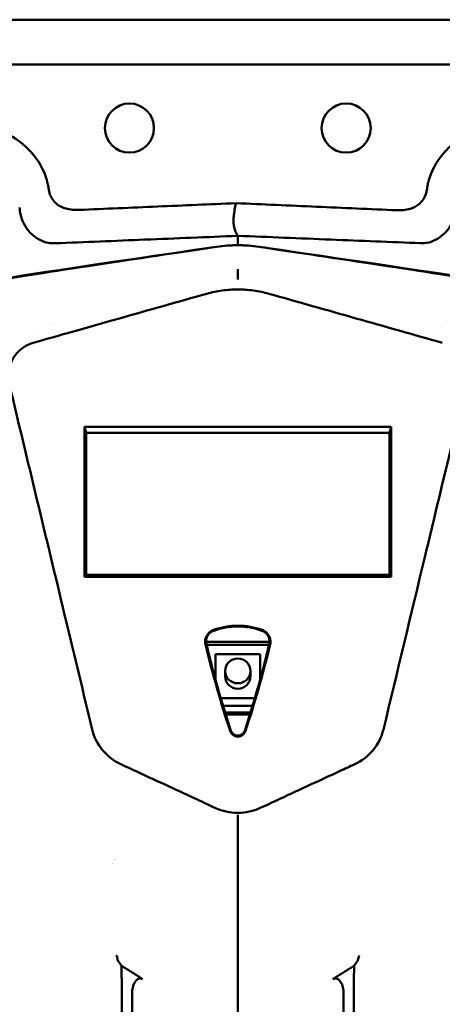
# Model space of a CAD drawing. Header units: millimetres. Extents: x 0 to 6049, y -120 to 1682.
# Tile 178 of 256: x 1349 to 1407, y 1359 to 1495. Entities that reach past the tile are written whole.
import ezdxf

# ---------------------------------------------------------------- set-up
doc = ezdxf.new("R2010")
doc.units = ezdxf.units.MM
doc.header["$LTSCALE"] = 2
doc.layers.add('Sichtbar (ISO)', color=7, linetype='Continuous', lineweight=50)

msp = doc.modelspace()

# ---------------------------------------------------------------- linework, layer by layer
at = {"layer": 'Sichtbar (ISO)'}
for p, q in [((1496.407, 1495.37), (1261.407, 1495.37)), ((1412.759, 1489.17), (1345.056, 1489.17)), ((1378.467, 1469.022), (1378.467, 1469.023)), ((1353.437, 1453.2), (1353.437, 1453.2)), ((1350.426, 1452.24), (1350.426, 1452.24)), ((1407.097, 1452.778), (1407.097, 1452.778)), ((1357.671, 1439.006), (1357.907, 1438.164)), ((1357.671, 1439.006), (1357.671, 1418.257)), ((1400.143, 1439.006), (1357.671, 1439.006)), ((1399.907, 1438.164), (1357.907, 1438.164)), ((1357.907, 1438.164), (1357.907, 1418.517)), ((1400.143, 1439.006), (1399.907, 1438.164)), ((1399.907, 1418.517), (1399.907, 1438.164)), ((1400.143, 1418.257), (1400.143, 1439.006)), ((1357.671, 1418.257), (1357.907, 1418.517)), ((1357.671, 1418.257), (1400.143, 1418.257)), ((1357.907, 1418.517), (1399.907, 1418.517)), ((1399.907, 1418.517), (1400.143, 1418.257)), ((1383.305, 1409.252), (1374.509, 1409.252)), ((1383.24, 1408.822), (1374.574, 1408.822)), ((1375.807, 1407.531), (1382.007, 1407.531)), ((1375.807, 1404.053), (1375.807, 1407.531)), ((1382.007, 1407.531), (1382.007, 1404.053)), ((1377.157, 1404.486), (1377.157, 1405.234)), ((1380.657, 1404.486), (1380.657, 1405.234)), ((1381.26, 1401.441), (1376.554, 1401.441)), ((1380.94, 1400.374), (1376.874, 1400.374)), ((1377.146, 1399.49), (1380.668, 1399.49)), ((1377.239, 1399.19), (1380.575, 1399.19))]:
    msp.add_line(p, q, dxfattribs=at)
for centre in [(1363.907, 1480.37), (1393.907, 1480.37)]:
    msp.add_circle(centre, 3.4, dxfattribs=at)
for centre, radius, start, end in [((1378.907, 1444.149), 19.999, 81.50136, 98.49864), ((1378.907, 1444.156), 20, 81.66357, 98.33643), ((1378.907, 1370.37), 1.6, 90.49972, 90.52963), ((1378.907, 1370.37), 1.6, 269.47817, 269.51615)]:
    msp.add_arc(centre, radius, start, end, dxfattribs=at)
for centre, major_axis, ratio, start_param, end_param in [((1483.982, 1433.617), (35.564, -124.874), 0.8646349, 4.6644607, 4.760345), ((1484.334, 1433.718), (35.59, -124.957), 0.865922, 4.6645148, 4.7602561), ((1273.48, 1433.718), (-35.59, -124.957), 0.865922, 1.5229292, 1.6186705), ((1273.834, 1433.617), (-35.564, -124.873), 0.8646281, 1.5228421, 1.6187271), ((1378.907, 1404.486), (1.75, 0), 0.9823361, 3.1415927, 6.2831853), ((1366.257, 1399.115), (-6.828, -3.734), 0.9519122, 6.0306006, 6.8973083), ((1391.557, 1399.115), (6.828, -3.734), 0.9519125, 5.6690736, 6.535771), ((1355.283, 1385.449), (0.198, 11.798), 0.6653497, 5.9042223, 5.9042393), ((1355.283, 1385.449), (-0.198, -11.798), 0.6653497, 0.9554443, 0.955447), ((1355.283, 1385.449), (-0.198, -11.798), 0.6653497, 1.0208554, 1.0208573)]:
    msp.add_ellipse(centre, major_axis=major_axis, ratio=ratio, start_param=start_param, end_param=end_param, dxfattribs=at)
msp.add_ellipse((1378.907, 1405.234), major_axis=(-1.75, 0), ratio=0.9823361, dxfattribs=at)
for points, knots in [([(1345.056, 1480.511), (1346.025, 1480.139), (1346.962, 1479.673), (1348.877, 1478.433), (1349.634, 1477.739), (1350.621, 1476.687), (1351.175, 1476.013), (1352.252, 1474.048), (1352.469, 1473.277), (1352.589, 1472.729)], [0.0000009, 0.0000009, 0.0000009, 0.0000009, 0.3115061, 0.3115061, 0.6871301, 0.6871301, 1.0044142, 1.0044142, 1.3415508, 1.3415508, 1.3415508, 1.3415508]), ([(1405.226, 1472.738), (1405.351, 1473.27), (1405.578, 1474.056), (1406.456, 1475.707), (1406.954, 1476.403), (1408.189, 1477.776), (1408.958, 1478.424), (1410.716, 1479.603), (1411.716, 1480.111), (1412.759, 1480.511)], [0.00023916, 0.00023916, 0.00023916, 0.00023916, 0.16401166, 0.16401166, 0.29695781, 0.29695781, 0.45648425, 0.45648425, 0.63377342, 0.63377342, 0.63377342, 0.63377342]), ([(1352.71, 1472.049), (1352.695, 1472.162), (1352.678, 1472.274), (1352.64, 1472.501), (1352.618, 1472.615), (1352.589, 1472.729)], [-0.069327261, -0.069327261, -0.069327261, -0.069327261, -0.035260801, -0.035260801, -0.000293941, -0.000293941, -0.000293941, -0.000293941]), ([(1352.71, 1472.049), (1352.748, 1471.758), (1352.814, 1471.471), (1352.999, 1470.968), (1353.106, 1470.751), (1353.426, 1470.263), (1353.656, 1470.017), (1354.282, 1469.539), (1354.688, 1469.35), (1355.699, 1469.057), (1356.322, 1469.007), (1356.929, 1469.035)], [-0.58090496, -0.58090496, -0.58090496, -0.58090496, -0.49258318, -0.49258318, -0.41946314, -0.41946314, -0.31694831, -0.31694831, -0.18253289, -0.18253289, -0.00013304, -0.00013304, -0.00013304, -0.00013304]), ([(1405.099, 1472.014), (1405.061, 1471.716), (1404.994, 1471.422), (1404.804, 1470.908), (1404.694, 1470.688), (1404.376, 1470.207), (1404.153, 1469.969), (1403.552, 1469.507), (1403.164, 1469.322), (1402.164, 1469.019), (1401.53, 1468.968), (1400.913, 1468.994)], [0.00002983, 0.00002983, 0.00002983, 0.00002983, 0.09017498, 0.09017498, 0.16419595, 0.16419595, 0.26322311, 0.26322311, 0.39174946, 0.39174946, 0.5765805, 0.5765805, 0.5765805, 0.5765805]), ([(1405.226, 1472.738), (1405.196, 1472.617), (1405.173, 1472.495), (1405.132, 1472.253), (1405.115, 1472.134), (1405.099, 1472.014)], [-0.073565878, -0.073565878, -0.073565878, -0.073565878, -0.036309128, -0.036309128, -0.000029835, -0.000029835, -0.000029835, -0.000029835]), ([(1348.722, 1469.179), (1348.72, 1469.215), (1348.718, 1469.251), (1348.716, 1469.324), (1348.715, 1469.36), (1348.715, 1469.397)], [-0.021776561, -0.021776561, -0.021776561, -0.021776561, -0.010923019, -0.010923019, -0.000001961, -0.000001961, -0.000001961, -0.000001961]), ([(1351.828, 1464.758), (1351.418, 1464.9), (1351.047, 1465.125), (1350.333, 1465.698), (1350, 1466.05), (1349.422, 1466.855), (1349.184, 1467.305), (1348.851, 1468.233), (1348.751, 1468.703), (1348.722, 1469.179)], [-0.57904599, -0.57904599, -0.57904599, -0.57904599, -0.44220532, -0.44220532, -0.29471742, -0.29471742, -0.14317918, -0.14317918, -0.00001314, -0.00001314, -0.00001314, -0.00001314]), ([(1378.663, 1469.971), (1375.041, 1469.82), (1371.416, 1469.664), (1364.175, 1469.351), (1360.55, 1469.194), (1356.929, 1469.035)], [-2.1745357, -2.1745357, -2.1745357, -2.1745357, -1.0873806, -1.0873806, -0.0001312, -0.0001312, -0.0001312, -0.0001312]), ([(1378.662, 1469.965), (1378.588, 1469.645), (1378.462, 1469.028), (1378.319, 1468.146), (1378.287, 1467.346), (1378.377, 1466.628), (1378.584, 1466.017), (1378.786, 1465.627), (1378.895, 1465.461)], [0.00093949, 0.00093949, 0.00093949, 0.00093949, 0.16666667, 0.33333333, 0.5, 0.66666667, 0.83333333, 0.99975265, 0.99975265, 0.99975265, 0.99975265]), ([(1400.913, 1468.994), (1397.204, 1469.154), (1393.496, 1469.314), (1386.079, 1469.638), (1382.37, 1469.801), (1378.663, 1469.971)], [-2.2276142, -2.2276142, -2.2276142, -2.2276142, -1.1140152, -1.1140152, -0.0002575, -0.0002575, -0.0002575, -0.0002575]), ([(1405.953, 1464.738), (1406.363, 1464.911), (1406.751, 1465.145), (1407.477, 1465.729), (1407.808, 1466.079), (1408.378, 1466.868), (1408.612, 1467.303), (1408.946, 1468.201), (1409.051, 1468.656), (1409.088, 1469.118)], [-0.5743991, -0.5743991, -0.5743991, -0.5743991, -0.43217453, -0.43217453, -0.28632154, -0.28632154, -0.13922428, -0.13922428, -0.00000153, -0.00000153, -0.00000153, -0.00000153]), ([(1353.598, 1464.429), (1357.752, 1464.591), (1361.903, 1464.757), (1370.336, 1465.1), (1374.613, 1465.278), (1378.895, 1465.461)], [0.00411, 0.00411, 0.00411, 0.00411, 1.2515012, 1.2515012, 2.5364477, 2.5364477, 2.5364477, 2.5364477]), ([(1378.895, 1465.461), (1383.192, 1465.281), (1387.491, 1465.105), (1395.923, 1464.765), (1400.054, 1464.602), (1404.185, 1464.442)], [-2.5320819, -2.5320819, -2.5320819, -2.5320819, -1.2406337, -1.2406337, -0.0000133, -0.0000133, -0.0000133, -0.0000133]), ([(1378.907, 1464.546), (1378.907, 1464.698), (1378.907, 1464.851), (1378.907, 1465.156), (1378.907, 1465.308), (1378.895, 1465.461)], [-4.6201871, -4.6201871, -4.6201871, -4.6201871, -2.3116689, -2.3116689, -0.0036181, -0.0036181, -0.0036181, -0.0036181]), ([(1376.007, 1463.945), (1342.275, 1459.002), (1336.018, 1457.962), (1331.907, 1454.14), (1329.813, 1446.353), (1321.839, 1411.706), (1319.123, 1399.753)], [0, 0, 0, 0, 0.21405303, 0.43408641, 0.6541198, 0.84180177, 0.84180177, 0.84180177, 0.84180177]), ([(1319.336, 1399.681), (1319.788, 1401.671), (1320.291, 1403.879), (1322.115, 1411.854), (1323.473, 1417.752), (1326.7, 1431.683), (1329.749, 1444.772), (1331.247, 1450.285), (1331.751, 1452.098), (1333.326, 1454.869), (1334.052, 1455.646), (1335.647, 1456.886), (1336.595, 1457.339), (1338.221, 1457.923), (1339.223, 1458.194), (1342.132, 1458.723), (1342.719, 1458.825), (1343.778, 1459.007), (1344.481, 1459.127), (1348.928, 1459.855), (1354.257, 1460.67), (1365.473, 1462.362), (1372.294, 1463.382), (1375.952, 1463.928)], [1.2924016, 1.2924016, 1.2924016, 1.2924016, 1.4523321, 1.4523321, 1.8116231, 1.8116231, 2.3559243, 2.3559243, 2.6151895, 2.6151895, 2.8041166, 2.8041166, 3.0213692, 3.0213692, 3.2055181, 3.2055181, 3.2453288, 3.2453288, 3.3076912, 3.3076912, 3.6139, 3.6139, 3.8534888, 3.8534888, 3.8534888, 3.8534888]), ([(1353.598, 1464.429), (1353.277, 1464.416), (1352.958, 1464.433), (1352.35, 1464.537), (1352.069, 1464.619), (1351.828, 1464.758)], [0.00897431, 0.00897431, 0.00897431, 0.00897431, 0.10551374, 0.10551374, 0.19800371, 0.19800371, 0.19800371, 0.19800371]), ([(1381.807, 1463.945), (1415.539, 1459.002), (1421.796, 1457.962), (1425.907, 1454.14), (1427.89, 1446.767), (1434.714, 1417.182), (1437.164, 1406.453)], [0, 0, 0, 0, 0.21405303, 0.43408641, 0.6541198, 0.808417, 0.808417, 0.808417, 0.808417]), ([(1436.976, 1406.273), (1436.971, 1406.294), (1436.966, 1406.314), (1435.7, 1411.854), (1434.342, 1417.752), (1431.115, 1431.683), (1428.065, 1444.771), (1426.567, 1450.285), (1426.063, 1452.098), (1424.489, 1454.869), (1423.763, 1455.646), (1422.168, 1456.886), (1421.219, 1457.339), (1419.594, 1457.923), (1418.591, 1458.194), (1415.682, 1458.723), (1415.095, 1458.825), (1414.036, 1459.007), (1413.333, 1459.127), (1408.886, 1459.855), (1403.557, 1460.67), (1392.341, 1462.362), (1385.52, 1463.382), (1381.863, 1463.928)], [1.4509807, 1.4509807, 1.4509807, 1.4509807, 1.4523404, 1.4523404, 1.8116159, 1.8116159, 2.3559219, 2.3559219, 2.6151842, 2.6151842, 2.8041133, 2.8041133, 3.0213709, 3.0213709, 3.2055262, 3.2055262, 3.2453383, 3.2453383, 3.307699, 3.307699, 3.6138983, 3.6138983, 3.8534802, 3.8534802, 3.8534802, 3.8534802]), ([(1404.185, 1464.442), (1404.503, 1464.43), (1404.819, 1464.448), (1405.417, 1464.549), (1405.695, 1464.629), (1405.953, 1464.738)], [0.00001325, 0.00001325, 0.00001325, 0.00001325, 0.09540181, 0.09540181, 0.18597502, 0.18597502, 0.18597502, 0.18597502]), ([(1378.907, 1460.207), (1378.907, 1460.225), (1378.907, 1460.269), (1378.907, 1460.332), (1378.908, 1460.396), (1378.908, 1460.479), (1378.907, 1460.569), (1378.907, 1460.659), (1378.907, 1460.755), (1378.907, 1460.844)], [0.00000001, 0.00000001, 0.00000001, 0.00000001, 0.33333333, 0.33333333, 0.33333333, 0.66666667, 0.66666667, 0.66666667, 1, 1, 1, 1]), ([(1378.907, 1460.207), (1378.907, 1460.14), (1378.907, 1460.074), (1378.907, 1459.94), (1378.907, 1459.874), (1378.907, 1459.807)], [0.00000347, 0.00000347, 0.00000347, 0.00000347, 0.10496431, 0.10496431, 0.20992516, 0.20992516, 0.20992516, 0.20992516]), ([(1378.907, 1459.807), (1378.907, 1459.794), (1378.907, 1459.77), (1378.907, 1459.734), (1378.907, 1459.698), (1378.907, 1459.652), (1378.907, 1459.599), (1378.907, 1459.545), (1378.907, 1459.484), (1378.907, 1459.421)], [0, 0, 0, 0, 0.3333333, 0.3333333, 0.3333333, 0.6666667, 0.6666667, 0.6666667, 1, 1, 1, 1]), ([(1374.625, 1457.444), (1370.597, 1456.305), (1366.568, 1455.167), (1355.653, 1452.078), (1354.238, 1451.674), (1350.607, 1450.65)], [-1.79605, -1.79605, -1.79605, -1.79605, -1.1332728, -1.1332728, -0.000001, -0.000001, -0.000001, -0.000001]), ([(1378.907, 1458.034), (1378.185, 1458.035), (1377.462, 1457.985), (1376.031, 1457.788), (1375.321, 1457.64), (1374.625, 1457.444)], [-0.43415335, -0.43415335, -0.43415335, -0.43415335, -0.21723039, -0.21723039, -0.000001, -0.000001, -0.000001, -0.000001]), ([(1383.189, 1457.444), (1382.494, 1457.64), (1381.784, 1457.788), (1380.354, 1457.985), (1379.63, 1458.035), (1378.907, 1458.034)], [-0.43413644, -0.43413644, -0.43413644, -0.43413644, -0.21694178, -0.21694178, -0.000001, -0.000001, -0.000001, -0.000001]), ([(1407.207, 1450.65), (1403.223, 1451.773), (1399.238, 1452.902), (1391.235, 1455.168), (1387.212, 1456.306), (1383.189, 1457.444)], [-2.498781, -2.498781, -2.498781, -2.498781, -1.255895, -1.255895, -0.000001, -0.000001, -0.000001, -0.000001]), ([(1350.607, 1450.65), (1349.441, 1450.321), (1348.394, 1449.511), (1347.782, 1448.462), (1347.171, 1447.413), (1346.994, 1446.124), (1347.271, 1444.97)], [0, 0, 0, 0, 0.5, 0.5, 0.5, 1, 1, 1, 1]), ([(1347.271, 1444.97), (1348.555, 1439.622), (1349.836, 1434.285), (1351.115, 1428.958), (1352.394, 1423.63), (1353.67, 1418.314), (1354.944, 1413.008), (1355.001, 1412.767), (1355.059, 1412.526), (1355.117, 1412.285), (1356.333, 1407.222), (1357.546, 1402.168), (1358.757, 1397.124)], [0, 0, 0, 0, 0.3333333, 0.3333333, 0.3333333, 0.6666667, 0.6666667, 0.6666667, 0.6818087, 0.6818087, 0.6818087, 1, 1, 1, 1]), ([(1399.057, 1397.124), (1400.968, 1405.081), (1402.878, 1413.039), (1405.172, 1422.595), (1407.851, 1433.757), (1410.544, 1444.97)], [-21.0364679, -21.0364679, -21.0364679, -21.0364679, -3.5185955, -3.5185955, -0.000001, -0.000001, -0.000001, -0.000001]), ([(1375.533, 1410.912), (1375.336, 1410.842), (1375.155, 1410.733), (1374.843, 1410.456), (1374.711, 1410.29), (1374.51, 1409.922), (1374.441, 1409.72), (1374.377, 1409.303), (1374.383, 1409.091), (1374.432, 1408.885)], [-0.2548369, -0.2548369, -0.2548369, -0.2548369, -0.19184169, -0.19184169, -0.12855322, -0.12855322, -0.06437303, -0.06437303, -0.000001, -0.000001, -0.000001, -0.000001]), ([(1375.574, 1410.798), (1375.392, 1410.733), (1375.223, 1410.634), (1374.923, 1410.382), (1374.794, 1410.225), (1374.605, 1409.874), (1374.545, 1409.68), (1374.498, 1409.294), (1374.507, 1409.1), (1374.552, 1408.915)], [-0.23757, -0.23757, -0.23757, -0.23757, -0.17943284, -0.17943284, -0.11888924, -0.11888924, -0.05808419, -0.05808419, -0.000001, -0.000001, -0.000001, -0.000001]), ([(1382.281, 1410.912), (1381.201, 1411.294), (1380.055, 1411.486), (1377.759, 1411.486), (1376.613, 1411.294), (1375.533, 1410.912)], [-0.68868314, -0.68868314, -0.68868314, -0.68868314, -0.34434207, -0.34434207, -0.000001, -0.000001, -0.000001, -0.000001]), ([(1382.241, 1410.798), (1381.174, 1411.175), (1380.041, 1411.37), (1377.773, 1411.37), (1376.641, 1411.175), (1375.574, 1410.798)], [-0.6803537, -0.6803537, -0.6803537, -0.6803537, -0.34017735, -0.34017735, -0.000001, -0.000001, -0.000001, -0.000001]), ([(1383.263, 1408.915), (1383.307, 1409.1), (1383.317, 1409.294), (1383.27, 1409.68), (1383.21, 1409.874), (1383.02, 1410.225), (1382.891, 1410.382), (1382.591, 1410.634), (1382.422, 1410.733), (1382.241, 1410.798)], [-0.23717311, -0.23717311, -0.23717311, -0.23717311, -0.17918666, -0.17918666, -0.11848313, -0.11848313, -0.05804062, -0.05804062, -0.000001, -0.000001, -0.000001, -0.000001]), ([(1383.382, 1408.885), (1383.431, 1409.091), (1383.437, 1409.303), (1383.374, 1409.72), (1383.304, 1409.922), (1383.103, 1410.29), (1382.972, 1410.456), (1382.659, 1410.733), (1382.479, 1410.842), (1382.281, 1410.912)], [-0.25472042, -0.25472042, -0.25472042, -0.25472042, -0.19037776, -0.19037776, -0.12622691, -0.12622691, -0.06296736, -0.06296736, -0.000001, -0.000001, -0.000001, -0.000001]), ([(1377.958, 1396.956), (1377.983, 1396.879), (1378.019, 1396.804), (1378.107, 1396.666), (1378.159, 1396.602), (1378.339, 1396.43), (1378.461, 1396.371), (1378.66, 1396.293), (1378.784, 1396.27), (1379.031, 1396.27), (1379.154, 1396.293), (1379.353, 1396.371), (1379.475, 1396.43), (1379.655, 1396.602), (1379.708, 1396.666), (1379.795, 1396.804), (1379.831, 1396.879), (1379.857, 1396.956)], [-0.33814842, -0.33814842, -0.33814842, -0.33814842, -0.31321085, -0.31321085, -0.28836331, -0.28836331, -0.23776926, -0.23776926, -0.16905738, -0.16905738, -0.10034557, -0.10034557, -0.04976576, -0.04976576, -0.02492804, -0.02492804, -0.000001, -0.000001, -0.000001, -0.000001]), ([(1377.841, 1396.917), (1377.871, 1396.825), (1377.915, 1396.738), (1378.023, 1396.578), (1378.088, 1396.505), (1378.271, 1396.343), (1378.401, 1396.265), (1378.657, 1396.17), (1378.782, 1396.146), (1379.033, 1396.146), (1379.157, 1396.17), (1379.414, 1396.265), (1379.543, 1396.343), (1379.726, 1396.505), (1379.791, 1396.578), (1379.9, 1396.738), (1379.943, 1396.825), (1379.973, 1396.917)], [-0.28221709, -0.28221709, -0.28221709, -0.28221709, -0.25280402, -0.25280402, -0.22346341, -0.22346341, -0.17879376, -0.17879376, -0.14110784, -0.14110784, -0.103422, -0.103422, -0.05875234, -0.05875234, -0.02941288, -0.02941288, -0.000001, -0.000001, -0.000001, -0.000001]), ([(1362.725, 1392.318), (1364.19, 1391.641), (1365.652, 1390.965), (1367.11, 1390.29), (1368.567, 1389.616), (1370.021, 1388.942), (1371.471, 1388.27), (1372.401, 1387.838), (1373.33, 1387.407), (1374.258, 1386.976), (1374.775, 1386.736), (1375.291, 1386.495), (1375.807, 1386.255)], [0, 0, 0, 0, 0.3333333, 0.3333333, 0.3333333, 0.6666667, 0.6666667, 0.6666667, 0.8806824, 0.8806824, 0.8806824, 1, 1, 1, 1]), ([(1382.007, 1386.256), (1383.448, 1386.926), (1384.894, 1387.597), (1386.344, 1388.27), (1387.793, 1388.942), (1389.247, 1389.616), (1390.705, 1390.29), (1391.468, 1390.644), (1392.233, 1390.998), (1392.999, 1391.352), (1393.695, 1391.674), (1394.392, 1391.996), (1395.089, 1392.318)], [0, 0, 0, 0, 0.33333333, 0.33333333, 0.33333333, 0.66666667, 0.66666667, 0.66666667, 0.84128192, 0.84128192, 0.84128192, 1, 1, 1, 1]), ([(1375.807, 1386.255), (1376.282, 1386.035), (1376.779, 1385.865), (1377.822, 1385.629), (1378.363, 1385.568), (1379.451, 1385.568), (1379.993, 1385.629), (1381.035, 1385.865), (1381.532, 1386.035), (1382.007, 1386.256)], [-0.64158102, -0.64158102, -0.64158102, -0.64158102, -0.48398619, -0.48398619, -0.32077781, -0.32077781, -0.15758011, -0.15758011, -0.000001, -0.000001, -0.000001, -0.000001]), ([(1378.915, 1384.936), (1378.915, 1383.167), (1378.911, 1381.392), (1378.906, 1379.641), (1378.901, 1377.526), (1378.895, 1375.447), (1378.893, 1373.461), (1378.892, 1372.423), (1378.892, 1371.411), (1378.892, 1370.394), (1378.892, 1369.329), (1378.892, 1368.26), (1378.895, 1367.169), (1378.897, 1366.239), (1378.901, 1365.295), (1378.907, 1364.362), (1378.917, 1362.938), (1378.923, 1361.474), (1378.927, 1360.024), (1378.94, 1355.201), (1378.924, 1350.526), (1378.912, 1345.694), (1378.91, 1345.111), (1378.909, 1344.525), (1378.907, 1343.937), (1378.897, 1339.818), (1378.898, 1335.643), (1378.9, 1331.375), (1378.902, 1328.469), (1378.905, 1325.52), (1378.907, 1322.508), (1378.908, 1320.711), (1378.909, 1318.892), (1378.909, 1317.052), (1378.91, 1312.421), (1378.909, 1307.653), (1378.908, 1302.744), (1378.908, 1301.535), (1378.907, 1300.317), (1378.907, 1299.091), (1378.906, 1291.122), (1378.907, 1282.789), (1378.907, 1274.108), (1378.907, 1273.874), (1378.907, 1273.639), (1378.907, 1273.405), (1378.907, 1264.47), (1378.907, 1255.169), (1378.907, 1245.37)], [0, 0, 0, 0, 0.0410213, 0.0410213, 0.0410213, 0.0905985, 0.0905985, 0.0905985, 0.1164785, 0.1164785, 0.1164785, 0.143565, 0.143565, 0.143565, 0.1666667, 0.1666667, 0.1666667, 0.2019328, 0.2019328, 0.2019328, 0.3191801, 0.3191801, 0.3191801, 0.3333333, 0.3333333, 0.3333333, 0.4324756, 0.4324756, 0.4324756, 0.5, 0.5, 0.5, 0.5402899, 0.5402899, 0.5402899, 0.6416903, 0.6416903, 0.6416903, 0.6666667, 0.6666667, 0.6666667, 0.8289595, 0.8289595, 0.8289595, 0.8333333, 0.8333333, 0.8333333, 1, 1, 1, 1]), ([(1378.907, 1385.328), (1378.911, 1385.321), (1378.914, 1385.299), (1378.918, 1385.265), (1378.922, 1385.23), (1378.926, 1385.184), (1378.924, 1385.127), (1378.923, 1385.07), (1378.917, 1385.004), (1378.915, 1384.936)], [0, 0, 0, 0, 0.3333333, 0.3333333, 0.3333333, 0.6666667, 0.6666667, 0.6666667, 1, 1, 1, 1]), ([(1362.424, 1364.951), (1362.373, 1365.021), (1362.338, 1365.093), (1362.284, 1365.22), (1362.26, 1365.291), (1362.204, 1365.486), (1362.173, 1365.626), (1362.139, 1365.801), (1362.134, 1365.826), (1362.129, 1365.85)], [-0.09781658, -0.09781658, -0.09781658, -0.09781658, -0.07380263, -0.07380263, -0.04652245, -0.04652245, 0, 0, 0.00716307, 0.00716307, 0.00716307, 0.00716307]), ([(1395.685, 1365.845), (1395.662, 1365.725), (1395.618, 1365.512), (1395.532, 1365.202), (1395.447, 1365.028), (1395.39, 1364.95)], [0, 0, 0, 0, 0.33333333, 0.66666667, 0.99999998, 0.99999998, 0.99999998, 0.99999998]), ([(1362.817, 1364.407), (1362.751, 1364.498), (1362.686, 1364.589), (1362.555, 1364.77), (1362.489, 1364.861), (1362.424, 1364.951)], [0.000001, 0.000001, 0.000001, 0.000001, 0.034380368, 0.034380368, 0.068757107, 0.068757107, 0.068757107, 0.068757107]), ([(1362.817, 1364.407), (1363.298, 1364.106), (1363.771, 1363.811), (1364.759, 1363.192), (1365.248, 1362.884), (1365.738, 1362.576)], [0.000001, 0.000001, 0.000001, 0.000001, 0.17295872, 0.17295872, 0.34302265, 0.34302265, 0.34302265, 0.34302265]), ([(1362.907, 1245.37), (1362.904, 1280.257), (1362.904, 1299.691), (1362.896, 1322.881), (1362.896, 1325.247), (1362.893, 1330.161), (1362.892, 1332.982), (1362.889, 1337.759), (1362.887, 1339.715), (1362.883, 1343.78), (1362.88, 1347.541), (1362.868, 1353.699), (1362.859, 1356.486), (1362.845, 1360.507), (1362.837, 1362.761), (1362.817, 1364.407)], [0.000001, 0.000001, 0.000001, 0.000001, 10.4660313, 10.4660313, 11.661656, 11.661656, 12.9625433, 12.9625433, 13.993653, 13.993653, 15.0632629, 15.0632629, 16.3517055, 16.3517055, 16.9664547, 16.9664547, 16.9664547, 16.9664547]), ([(1392.077, 1362.576), (1392.566, 1362.884), (1393.055, 1363.192), (1394.044, 1363.811), (1394.516, 1364.106), (1394.998, 1364.407)], [0.000001, 0.000001, 0.000001, 0.000001, 0.17646475, 0.17646475, 0.35593118, 0.35593118, 0.35593118, 0.35593118]), ([(1394.907, 1245.37), (1394.911, 1280.256), (1394.911, 1299.69), (1394.918, 1322.88), (1394.919, 1325.246), (1394.921, 1330.16), (1394.922, 1332.982), (1394.926, 1337.758), (1394.927, 1339.714), (1394.931, 1343.78), (1394.935, 1347.541), (1394.946, 1353.699), (1394.955, 1356.486), (1394.97, 1360.507), (1394.978, 1362.761), (1394.998, 1364.407)], [-13.6361782, -13.6361782, -13.6361782, -13.6361782, -5.2245891, -5.2245891, -4.26365, -4.26365, -3.2180912, -3.2180912, -2.389343, -2.389343, -1.5296722, -1.5296722, -0.4940891, -0.4940891, -0.000001, -0.000001, -0.000001, -0.000001]), ([(1395.39, 1364.95), (1395.325, 1364.861), (1395.26, 1364.771), (1395.129, 1364.59), (1395.063, 1364.499), (1394.998, 1364.407)], [0.000002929, 0.000002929, 0.000002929, 0.000002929, 0.034050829, 0.034050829, 0.068659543, 0.068659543, 0.068659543, 0.068659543]), ([(1364.286, 1360.785), (1364.286, 1361.066), (1364.329, 1361.353), (1364.49, 1361.865), (1364.599, 1362.083), (1364.824, 1362.381), (1364.928, 1362.481), (1365.12, 1362.604), (1365.21, 1362.644), (1365.378, 1362.675), (1365.452, 1362.675), (1365.601, 1362.647), (1365.672, 1362.617), (1365.738, 1362.576)], [0.000001, 0.000001, 0.000001, 0.000001, 0.08422946, 0.08422946, 0.16126426, 0.16126426, 0.21671748, 0.21671748, 0.25843827, 0.25843827, 0.29037722, 0.29037722, 0.32356873, 0.32356873, 0.32356873, 0.32356873]), ([(1392.077, 1362.576), (1392.142, 1362.617), (1392.212, 1362.646), (1392.36, 1362.675), (1392.433, 1362.675), (1392.601, 1362.645), (1392.691, 1362.606), (1392.882, 1362.484), (1392.985, 1362.386), (1393.212, 1362.089), (1393.321, 1361.871), (1393.485, 1361.357), (1393.529, 1361.067), (1393.529, 1360.785)], [-0.3236528, -0.3236528, -0.3236528, -0.3236528, -0.29064658, -0.29064658, -0.25888536, -0.25888536, -0.21725082, -0.21725082, -0.16216215, -0.16216215, -0.08475847, -0.08475847, -0.000001, -0.000001, -0.000001, -0.000001]), ([(1364.286, 1245.37), (1364.285, 1265.384), (1364.285, 1292.463), (1364.285, 1321.524), (1364.285, 1323.429), (1364.285, 1339.015), (1364.285, 1341.008), (1364.285, 1346.709), (1364.286, 1348.899), (1364.286, 1353.387), (1364.286, 1354.881), (1364.286, 1357.107), (1364.286, 1357.851), (1364.286, 1359.347), (1364.286, 1360.049), (1364.286, 1360.785)], [-13.4918231, -13.4918231, -13.4918231, -13.4918231, -5.4168025, -5.4168025, -2.208545, -2.208545, -1.743804, -1.743804, -0.8714839, -0.8714839, -0.4370887, -0.4370887, -0.2206007, -0.2206007, -0.000001, -0.000001, -0.000001, -0.000001]), ([(1393.529, 1360.785), (1393.529, 1360.044), (1393.529, 1359.337), (1393.529, 1357.832), (1393.529, 1357.083), (1393.529, 1354.842), (1393.529, 1353.347), (1393.529, 1348.907), (1393.529, 1346.655), (1393.529, 1340.878), (1393.529, 1338.962), (1393.529, 1335.746), (1393.529, 1334.605), (1393.529, 1329.644), (1393.529, 1327.657), (1393.529, 1320.636), (1393.529, 1316.461), (1393.529, 1291.614), (1393.529, 1265.124), (1393.529, 1245.37)], [0.000001, 0.000001, 0.000001, 0.000001, 0.2222326, 0.2222326, 0.4403183, 0.4403183, 0.8778662, 0.8778662, 1.7265169, 1.7265169, 2.1740173, 2.1740173, 2.419907, 2.419907, 3.2438468, 3.2438468, 4.1655493, 4.1655493, 8.5982137, 8.5982137, 8.5982137, 8.5982137])]:
    msp.add_open_spline(points, degree=3, knots=knots, dxfattribs=at)
msp.add_open_spline([(1378.907, 1464.546), (1378.907, 1464.534), (1378.907, 1464.401), (1378.907, 1464.156)], degree=3, dxfattribs=at)

doc.saveas('drawing.dxf')
